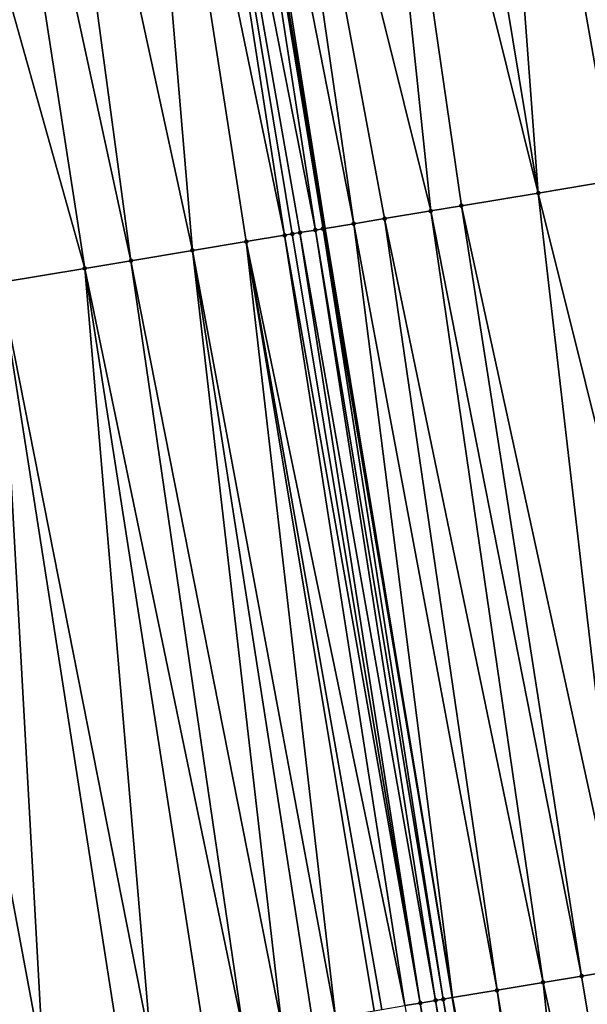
# Model space of a CAD drawing. Header units: feet. Extents: x 2004186 to 2014793, y 836912 to 864902.
# Tile 75 of 256: x 2010654 to 2010669, y 839178 to 839204. Entities that reach past the tile are written whole.
import ezdxf

# ---------------------------------------------------------------- set-up
doc = ezdxf.new("R2010")
doc.units = ezdxf.units.FT
doc.header["$LTSCALE"] = 100
doc.header["$MEASUREMENT"] = 0
for name, color, linetype, lineweight in [('GPL_Skip Line', 2, 'Continuous', 40), ('Road Shots', 4, 'Continuous', 200), ('Road X-Section', 30, 'Continuous', 13)]:
    doc.layers.add(name, color=color, linetype=linetype, lineweight=lineweight)
doc.layers.add('I-77 SB_MM21-27-Surface-TIN', color=7, linetype='Continuous')

msp = doc.modelspace()

# ---------------------------------------------------------------- linework, layer by layer
at = {"layer": 'GPL_Skip Line'}
msp.add_polyline3d([(2010698.209082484, 838981.3236028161, 330.737704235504), (2010694.878118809, 839001.0287114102, 330.3897662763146), (2010691.571707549, 839020.7490667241, 330.0378413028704), (2010688.279443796, 839040.4730606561, 329.6894604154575), (2010684.987245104, 839060.1966648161, 329.3606536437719), (2010681.695113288, 839079.9198683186, 329.0181715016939), (2010678.402882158, 839099.6436668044, 328.6947507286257), (2010675.122379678, 839119.370591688, 328.3897105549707), (2010671.863432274, 839139.1003730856, 328.1183584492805), (2010668.613828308, 839158.8326669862, 327.8354776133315), (2010665.3640819, 839178.5658258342, 327.5829139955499), (2010662.091655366, 839198.3050549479, 327.344812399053), (2010658.793127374, 839218.037286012, 327.1055517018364), (2010655.490710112, 839237.7601089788, 326.9100944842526), (2010652.189292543, 839257.4769615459, 326.6836364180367), (2010648.8870138, 839277.1989572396, 326.4800242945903)], dxfattribs=at)
at = {"layer": 'I-77 SB_MM21-27-Surface-TIN', "color": 128, "linetype": 'ByBlock', "lineweight": -2}
for points in [[(2010668.838012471, 839219.6984780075, 327.3049552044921), (2010666.075545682, 839219.2415559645, 327.2439053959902), (2010670.91911969, 839199.7712823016, 327.5396240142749)], [(2010666.075545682, 839219.2415559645, 327.2439053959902), (2010664.299657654, 839218.947920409, 327.2133043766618), (2010667.565061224, 839199.2142431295, 327.4704237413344)], [(2010666.075545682, 839219.2415559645, 327.2439053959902), (2010669.538040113, 839199.5418931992, 327.5095903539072), (2010670.91911969, 839199.7712823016, 327.5396240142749)], [(2010666.075545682, 839219.2415559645, 327.2439053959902), (2010667.565061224, 839199.2142431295, 327.4704237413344), (2010669.538040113, 839199.5418931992, 327.5095903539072)], [(2010664.299657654, 839218.947920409, 327.2133043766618), (2010662.721103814, 839218.6868305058, 327.1791452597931), (2010667.565061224, 839199.2142431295, 327.4704237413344)], [(2010662.721103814, 839218.6868305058, 327.1791452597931), (2010659.958613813, 839218.2300490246, 327.1302421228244), (2010664.802913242, 839198.7553975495, 327.4051786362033)], [(2010662.721103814, 839218.6868305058, 327.1791452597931), (2010664.802913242, 839198.7553975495, 327.4051786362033), (2010665.592103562, 839198.8864650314, 327.4214181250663)], [(2010662.721103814, 839218.6868305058, 327.1791452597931), (2010665.592103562, 839198.8864650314, 327.4214181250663), (2010667.565061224, 839199.2142431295, 327.4704237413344)], [(2010658.972019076, 839218.0668592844, 327.1081537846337), (2010658.793127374, 839218.037286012, 327.1055517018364), (2010662.091655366, 839198.3050549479, 327.344812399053)], [(2010659.958613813, 839218.2300490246, 327.1302421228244), (2010658.972019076, 839218.0668592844, 327.1081537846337), (2010662.829927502, 839198.4277887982, 327.3691873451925)], [(2010658.972019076, 839218.0668592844, 327.1081537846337), (2010662.091655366, 839198.3050549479, 327.344812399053), (2010662.829927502, 839198.4277887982, 327.3691873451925)], [(2010659.958613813, 839218.2300490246, 327.1302421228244), (2010663.619117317, 839198.5588593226, 327.3856606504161), (2010664.802913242, 839198.7553975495, 327.4051786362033)], [(2010659.958613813, 839218.2300490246, 327.1302421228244), (2010662.829927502, 839198.4277887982, 327.3691873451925), (2010663.619117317, 839198.5588593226, 327.3856606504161)], [(2010657.985409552, 839217.9037590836, 327.0938029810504), (2010656.998810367, 839217.7405962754, 327.0740419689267), (2010661.054238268, 839198.1329533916, 327.3377534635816)], [(2010657.985409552, 839217.9037590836, 327.0938029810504), (2010661.84345901, 839198.2638373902, 327.3398922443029), (2010658.793127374, 839218.037286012, 327.1055517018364)], [(2010657.985409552, 839217.9037590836, 327.0938029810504), (2010661.448841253, 839198.1984399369, 327.3422462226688), (2010661.84345901, 839198.2638373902, 327.3398922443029)], [(2010657.985409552, 839217.9037590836, 327.0938029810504), (2010661.251537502, 839198.1657102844, 327.341046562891), (2010661.448841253, 839198.1984399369, 327.3422462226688)], [(2010657.985409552, 839217.9037590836, 327.0938029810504), (2010661.054238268, 839198.1329533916, 327.3377534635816), (2010661.251537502, 839198.1657102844, 327.341046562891)], [(2010662.040758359, 839198.2965935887, 327.3431319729), (2010662.091655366, 839198.3050549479, 327.344812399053), (2010658.793127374, 839218.037286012, 327.1055517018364)], [(2010662.040758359, 839198.2965935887, 327.3431319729), (2010658.793127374, 839218.037286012, 327.1055517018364), (2010661.84345901, 839198.2638373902, 327.3398922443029)], [(2010656.998810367, 839217.7405962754, 327.0740419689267), (2010654.433669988, 839217.3162669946, 327.0135050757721), (2010658.686679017, 839197.7396803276, 327.2836079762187)], [(2010656.998810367, 839217.7405962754, 327.0740419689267), (2010660.067761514, 839197.9690518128, 327.3122877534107), (2010661.054238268, 839198.1329533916, 327.3377534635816)], [(2010656.998810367, 839217.7405962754, 327.0740419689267), (2010658.686679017, 839197.7396803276, 327.2836079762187), (2010660.067761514, 839197.9690518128, 327.3122877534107)], [(2010654.433669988, 839217.3162669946, 327.0135050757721), (2010652.855107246, 839217.0552309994, 326.9840044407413), (2010657.10830642, 839197.477496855, 327.2474010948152)], [(2010654.433669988, 839217.3162669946, 327.0135050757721), (2010657.10830642, 839197.477496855, 327.2474010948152), (2010658.686679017, 839197.7396803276, 327.2836079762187)], [(2010652.855107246, 839217.0552309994, 326.9840044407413), (2010650.487249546, 839216.6637592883, 326.9468638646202), (2010655.924506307, 839197.2809838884, 327.229824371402)], [(2010652.855107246, 839217.0552309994, 326.9840044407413), (2010655.924506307, 839197.2809838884, 327.229824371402), (2010657.10830642, 839197.477496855, 327.2474010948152)], [(2010650.487249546, 839216.6637592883, 326.9468638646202), (2010653.754216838, 839196.9206453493, 327.1926230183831), (2010655.924506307, 839197.2809838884, 327.229824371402)], [(2010669.538040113, 839199.5418931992, 327.5095903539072), (2010667.565061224, 839199.2142431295, 327.4704237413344), (2010672.424313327, 839179.7447541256, 327.7332044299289)], [(2010667.565061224, 839199.2142431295, 327.4704237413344), (2010665.592103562, 839198.8864650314, 327.4214181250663), (2010669.859818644, 839179.3165399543, 327.679422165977)], [(2010667.565061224, 839199.2142431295, 327.4704237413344), (2010669.859818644, 839179.3165399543, 327.679422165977), (2010672.424313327, 839179.7447541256, 327.7332044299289)], [(2010665.592103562, 839198.8864650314, 327.4214181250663), (2010664.802913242, 839198.7553975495, 327.4051786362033), (2010668.676207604, 839179.1188913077, 327.6535641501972)], [(2010665.592103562, 839198.8864650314, 327.4214181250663), (2010668.676207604, 839179.1188913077, 327.6535641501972), (2010669.859818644, 839179.3165399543, 327.679422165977)], [(2010664.802913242, 839198.7553975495, 327.4051786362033), (2010663.619117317, 839198.5588593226, 327.3856606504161), (2010667.689860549, 839178.9542112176, 327.6344923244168)], [(2010664.802913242, 839198.7553975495, 327.4051786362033), (2010667.689860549, 839178.9542112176, 327.6344923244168), (2010668.676207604, 839179.1188913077, 327.6535641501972)], [(2010662.829927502, 839198.4277887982, 327.3691873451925), (2010662.091655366, 839198.3050549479, 327.344812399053), (2010665.3640819, 839178.5658258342, 327.5829139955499)], [(2010663.619117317, 839198.5588593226, 327.3856606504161), (2010662.829927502, 839198.4277887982, 327.3691873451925), (2010666.506245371, 839178.756587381, 327.6109002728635)], [(2010662.829927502, 839198.4277887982, 327.3691873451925), (2010665.3640819, 839178.5658258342, 327.5829139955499), (2010666.506245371, 839178.756587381, 327.6109002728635)], [(2010663.619117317, 839198.5588593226, 327.3856606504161), (2010666.506245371, 839178.756587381, 327.6109002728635), (2010667.689860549, 839178.9542112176, 327.6344923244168)], [(2010661.054238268, 839198.1329533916, 327.3377534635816), (2010660.067761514, 839197.9690518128, 327.3122877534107), (2010664.138993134, 839178.3614709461, 327.5757024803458)], [(2010661.251537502, 839198.1657102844, 327.341046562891), (2010661.054238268, 839198.1329533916, 327.3377534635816), (2010664.533537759, 839178.4273081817, 327.5801528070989)], [(2010661.054238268, 839198.1329533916, 327.3377534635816), (2010664.138993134, 839178.3614709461, 327.5757024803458), (2010664.533537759, 839178.4273081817, 327.5801528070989)], [(2010661.448841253, 839198.1984399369, 327.3422462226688), (2010661.251537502, 839198.1657102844, 327.341046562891), (2010664.533537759, 839178.4273081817, 327.5801528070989)], [(2010661.84345901, 839198.2638373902, 327.3398922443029), (2010661.448841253, 839198.1984399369, 327.3422462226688), (2010664.928098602, 839178.4930481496, 327.575719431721)], [(2010661.448841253, 839198.1984399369, 327.3422462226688), (2010664.533537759, 839178.4273081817, 327.5801528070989), (2010664.928098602, 839178.4930481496, 327.575719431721)], [(2010662.040758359, 839198.2965935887, 327.3431319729), (2010661.84345901, 839198.2638373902, 327.3398922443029), (2010665.12537252, 839178.525957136, 327.577064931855)], [(2010661.84345901, 839198.2638373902, 327.3398922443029), (2010664.928098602, 839178.4930481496, 327.575719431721), (2010665.12537252, 839178.525957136, 327.577064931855)], [(2010662.040758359, 839198.2965935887, 327.3431319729), (2010665.3640819, 839178.5658258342, 327.5829139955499), (2010662.091655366, 839198.3050549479, 327.344812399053)], [(2010662.040758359, 839198.2965935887, 327.3431319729), (2010665.12537252, 839178.525957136, 327.577064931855), (2010665.3640819, 839178.5658258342, 327.5829139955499)], [(2010660.067761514, 839197.9690518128, 327.3122877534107), (2010658.686679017, 839197.7396803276, 327.2836079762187), (2010662.363564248, 839178.0650718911, 327.5436662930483)], [(2010660.067761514, 839197.9690518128, 327.3122877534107), (2010663.547197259, 839178.2625887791, 327.5574904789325), (2010664.138993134, 839178.3614709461, 327.5757024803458)], [(2010660.067761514, 839197.9690518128, 327.3122877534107), (2010663.34992695, 839178.2296581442, 327.554167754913), (2010663.547197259, 839178.2625887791, 327.5574904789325)], [(2010660.067761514, 839197.9690518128, 327.3122877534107), (2010662.363564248, 839178.0650718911, 327.5436662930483), (2010663.34992695, 839178.2296581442, 327.554167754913)], [(2010658.686679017, 839197.7396803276, 327.2836079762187), (2010657.10830642, 839197.477496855, 327.2474010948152), (2010660.98268105, 839177.8345037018, 327.5154986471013)], [(2010658.686679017, 839197.7396803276, 327.2836079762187), (2010661.771754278, 839177.9662742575, 327.5331749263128), (2010662.363564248, 839178.0650718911, 327.5436662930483)], [(2010658.686679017, 839197.7396803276, 327.2836079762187), (2010660.98268105, 839177.8345037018, 327.5154986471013), (2010661.771754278, 839177.9662742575, 327.5331749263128)], [(2010657.10830642, 839197.477496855, 327.2474010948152), (2010655.924506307, 839197.2809838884, 327.229824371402), (2010659.996340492, 839177.6697846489, 327.4928682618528)], [(2010657.10830642, 839197.477496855, 327.2474010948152), (2010659.996340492, 839177.6697846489, 327.4928682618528), (2010660.98268105, 839177.8345037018, 327.5154986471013)], [(2010655.924506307, 839197.2809838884, 327.229824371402), (2010653.754216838, 839196.9206453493, 327.1926230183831), (2010657.629088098, 839177.2746691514, 327.4577560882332)], [(2010655.924506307, 839197.2809838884, 327.229824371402), (2010659.009988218, 839177.5051358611, 327.4766553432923), (2010659.996340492, 839177.6697846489, 327.4928682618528)], [(2010655.924506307, 839197.2809838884, 327.229824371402), (2010657.629088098, 839177.2746691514, 327.4577560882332), (2010659.009988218, 839177.5051358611, 327.4766553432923)], [(2010653.754216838, 839196.9206453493, 327.1926230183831), (2010651.189324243, 839196.4948211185, 327.1509945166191), (2010654.867298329, 839176.8136729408, 327.4142226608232)], [(2010653.754216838, 839196.9206453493, 327.1926230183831), (2010656.840005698, 839177.1429536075, 327.4451041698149), (2010657.629088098, 839177.2746691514, 327.4577560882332)], [(2010653.754216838, 839196.9206453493, 327.1926230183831), (2010654.867298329, 839176.8136729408, 327.4142226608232), (2010656.840005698, 839177.1429536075, 327.4451041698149)], [(2010651.189324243, 839196.4948211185, 327.1509945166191), (2010654.078225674, 839176.6818989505, 327.3962327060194), (2010654.867298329, 839176.8136729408, 327.4142226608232)], [(2010669.859818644, 839179.3165399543, 327.679422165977), (2010668.676207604, 839179.1188913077, 327.6535641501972), (2010671.965432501, 839159.3924571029, 327.9023209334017)], [(2010667.689860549, 839178.9542112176, 327.6344923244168), (2010666.506245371, 839178.756587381, 327.6109002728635), (2010669.795477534, 839159.0301096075, 327.8648753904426)], [(2010668.676207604, 839179.1188913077, 327.6535641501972), (2010667.689860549, 839178.9542112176, 327.6344923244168), (2010671.965432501, 839159.3924571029, 327.9023209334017)], [(2010667.689860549, 839178.9542112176, 327.6344923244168), (2010669.795477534, 839159.0301096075, 327.8648753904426), (2010671.965432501, 839159.3924571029, 327.9023209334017)], [(2010666.506245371, 839178.756587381, 327.6109002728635), (2010665.3640819, 839178.5658258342, 327.5829139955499), (2010669.203675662, 839158.9312634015, 327.8528913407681)], [(2010666.506245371, 839178.756587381, 327.6109002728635), (2010669.203675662, 839158.9312634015, 327.8528913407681), (2010669.795477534, 839159.0301096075, 327.8648753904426)], [(2010664.533537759, 839178.4273081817, 327.5801528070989), (2010664.138993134, 839178.3614709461, 327.5757024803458), (2010667.625495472, 839158.6679246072, 327.8393445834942)], [(2010664.928098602, 839178.4930481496, 327.575719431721), (2010664.533537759, 839178.4273081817, 327.5801528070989), (2010668.020059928, 839158.7336429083, 327.8341965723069)], [(2010664.533537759, 839178.4273081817, 327.5801528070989), (2010667.625495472, 839158.6679246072, 327.8393445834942), (2010668.020059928, 839158.7336429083, 327.8341965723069)], [(2010665.12537252, 839178.525957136, 327.577064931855), (2010664.928098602, 839178.4930481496, 327.575719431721), (2010668.41461874, 839158.7993950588, 327.831530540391)], [(2010664.928098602, 839178.4930481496, 327.575719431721), (2010668.020059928, 839158.7336429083, 327.8341965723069), (2010668.41461874, 839158.7993950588, 327.831530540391)], [(2010665.12537252, 839178.525957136, 327.577064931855), (2010668.613828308, 839158.8326669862, 327.8354776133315), (2010665.3640819, 839178.5658258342, 327.5829139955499)], [(2010665.12537252, 839178.525957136, 327.577064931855), (2010668.41461874, 839158.7993950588, 327.831530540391), (2010668.613828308, 839158.8326669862, 327.8354776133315)], [(2010668.809153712, 839158.8652901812, 327.8393477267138), (2010665.3640819, 839178.5658258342, 327.5829139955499), (2010668.613828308, 839158.8326669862, 327.8354776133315)], [(2010669.203675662, 839158.9312634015, 327.8528913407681), (2010665.3640819, 839178.5658258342, 327.5829139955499), (2010668.809153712, 839158.8652901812, 327.8393477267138)]]:
    msp.add_3dface(points, dxfattribs=at)
at = {"layer": 'Road Shots', "lineweight": 100}
for p in [(2010667.565061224, 839199.2142431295, 327.4704237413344), (2010665.592103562, 839198.8864650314, 327.4214181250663), (2010664.802913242, 839198.7553975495, 327.4051786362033), (2010662.829927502, 839198.4277887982, 327.3691873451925), (2010663.619117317, 839198.5588593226, 327.3856606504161), (2010661.054238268, 839198.1329533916, 327.3377534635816), (2010661.251537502, 839198.1657102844, 327.341046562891), (2010661.448841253, 839198.1984399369, 327.3422462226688), (2010661.84345901, 839198.2638373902, 327.3398922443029), (2010662.040758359, 839198.2965935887, 327.3431319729), (2010660.067761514, 839197.9690518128, 327.3122877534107), (2010658.686679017, 839197.7396803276, 327.2836079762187), (2010657.10830642, 839197.477496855, 327.2474010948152), (2010655.924506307, 839197.2809838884, 327.229824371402), (2010667.689860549, 839178.9542112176, 327.6344923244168), (2010668.676207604, 839179.1188913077, 327.6535641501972), (2010666.506245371, 839178.756587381, 327.6109002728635), (2010664.533537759, 839178.4273081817, 327.5801528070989), (2010664.928098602, 839178.4930481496, 327.575719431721), (2010665.12537252, 839178.525957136, 327.577064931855)]:
    msp.add_point(p, dxfattribs=at)
at = {"layer": 'Road X-Section', "extrusion": (0.1635559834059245, -0.9864458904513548, 0.01318884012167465), "elevation": -498963.586299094, "flags": 128}
msp.add_lwpolyline([(2120832.074019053, 6908.356979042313), (2120833.674019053, 6908.410500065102), (2120834.874019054, 6908.449387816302), (2120835.274019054, 6908.457562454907), (2120836.074019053, 6908.465162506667), (2120837.074019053, 6908.470110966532), (2120837.474019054, 6908.474986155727), (2120838.674019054, 6908.502838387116), (2120841.274019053, 6908.544470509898), (2120843.474019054, 6908.581675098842), (2120844.674019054, 6908.599253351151), (2120846.274019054, 6908.635463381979), (2120847.674019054, 6908.664145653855), (2120848.674019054, 6908.689613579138), (2120848.874019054, 6908.692906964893), (2120849.074019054, 6908.694106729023), (2120849.474019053, 6908.691752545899), (2120849.674019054, 6908.694992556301), (2120850.474019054, 6908.721050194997), (2120851.274019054, 6908.737524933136), (2120852.474019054, 6908.757044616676), (2120853.274019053, 6908.773285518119), (2120855.274019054, 6908.822295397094), (2120857.274019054, 6908.861465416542), (2120858.674019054, 6908.89150168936), (2120859.474019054, 6908.906983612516), (2120860.274019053, 6908.927406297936), (2120860.874019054, 6908.935004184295), (2120861.274019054, 6908.933527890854), (2120862.074019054, 6908.928805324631), (2120863.274019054, 6908.909140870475), (2120864.474019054, 6908.88520812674), (2120866.474019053, 6908.854888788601), (2120867.874019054, 6908.838446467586), (2120868.674019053, 6908.82556313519), (2120869.674019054, 6908.814660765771), (2120871.074019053, 6908.795361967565), (2120871.874019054, 6908.778628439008), (2120872.474019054, 6908.765457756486), (2120873.074019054, 6908.75737013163), (2120873.274019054, 6908.751942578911), (2120873.474019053, 6908.748875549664), (2120873.874019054, 6908.747394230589), (2120874.074019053, 6908.744469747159), (2120874.474019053, 6908.732280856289), (2120874.874019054, 6908.714878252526), (2120876.274019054, 6908.644076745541), (2120876.874019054, 6908.610031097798), (2120877.674019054, 6908.572703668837), (2120878.274019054, 6908.544497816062), (2120879.074019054, 6908.505123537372), (2120879.874019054, 6908.459496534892)], dxfattribs=at)
at = {"layer": 'Road X-Section', "extrusion": (0.1644611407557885, -0.9863211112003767, 0.01109949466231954), "elevation": -497019.5800810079, "flags": 128}
msp.add_lwpolyline([(2121286.393469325, 5844.302103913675), (2121287.393469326, 5844.336741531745), (2121287.793469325, 5844.345694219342), (2121288.193469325, 5844.350190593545), (2121288.593469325, 5844.351383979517), (2121288.793469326, 5844.355820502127), (2121289.193469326, 5844.370791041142), (2121289.393469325, 5844.376373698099), (2121289.793469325, 5844.380808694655), (2121290.193469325, 5844.388922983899), (2121291.593469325, 5844.40319182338), (2121291.993469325, 5844.401041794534), (2121292.193469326, 5844.399458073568), (2121292.393469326, 5844.399999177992), (2121292.593469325, 5844.404001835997), (2121293.193469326, 5844.422432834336), (2121293.993469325, 5844.440423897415), (2121295.993469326, 5844.471307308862), (2121296.793469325, 5844.483960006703), (2121298.193469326, 5844.502860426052), (2121299.193469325, 5844.519074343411), (2121300.193469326, 5844.541706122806), (2121300.993469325, 5844.559383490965), (2121301.593469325, 5844.569875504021), (2121302.593469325, 5844.580377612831), (2121302.793469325, 5844.583700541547), (2121303.393469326, 5844.601913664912), (2121303.793469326, 5844.606364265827), (2121304.193469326, 5844.601930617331), (2121304.393469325, 5844.603276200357), (2121305.793469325, 5844.637113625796), (2121306.993469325, 5844.660707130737), (2121307.993469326, 5844.679780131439), (2121309.193469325, 5844.705639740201), (2121311.793469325, 5844.759425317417), (2121313.193469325, 5844.793681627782), (2121314.593469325, 5844.827945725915), (2121315.393469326, 5844.846822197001), (2121315.793469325, 5844.852452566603), (2121315.993469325, 5844.853077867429), (2121316.393469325, 5844.848648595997), (2121316.993469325, 5844.846743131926), (2121318.593469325, 5844.819347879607), (2121319.993469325, 5844.792862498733), (2121320.793469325, 5844.781750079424), (2121321.393469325, 5844.771277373), (2121323.393469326, 5844.751776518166), (2121324.193469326, 5844.741776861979), (2121324.793469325, 5844.735521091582), (2121325.593469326, 5844.723446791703), (2121326.793469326, 5844.704273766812), (2121327.793469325, 5844.683207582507), (2121328.193469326, 5844.670915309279), (2121328.393469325, 5844.667540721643), (2121328.593469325, 5844.668050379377), (2121328.793469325, 5844.671083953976), (2121328.993469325, 5844.671905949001), (2121329.393469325, 5844.657842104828), (2121329.793469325, 5844.637461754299), (2121330.193469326, 5844.614337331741), (2121330.593469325, 5844.597001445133), (2121331.393469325, 5844.558194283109), (2121332.193469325, 5844.517992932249), (2121332.993469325, 5844.482337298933), (2121334.193469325, 5844.418963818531), (2121334.993469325, 5844.377754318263)], dxfattribs=at)

doc.saveas('drawing.dxf')
